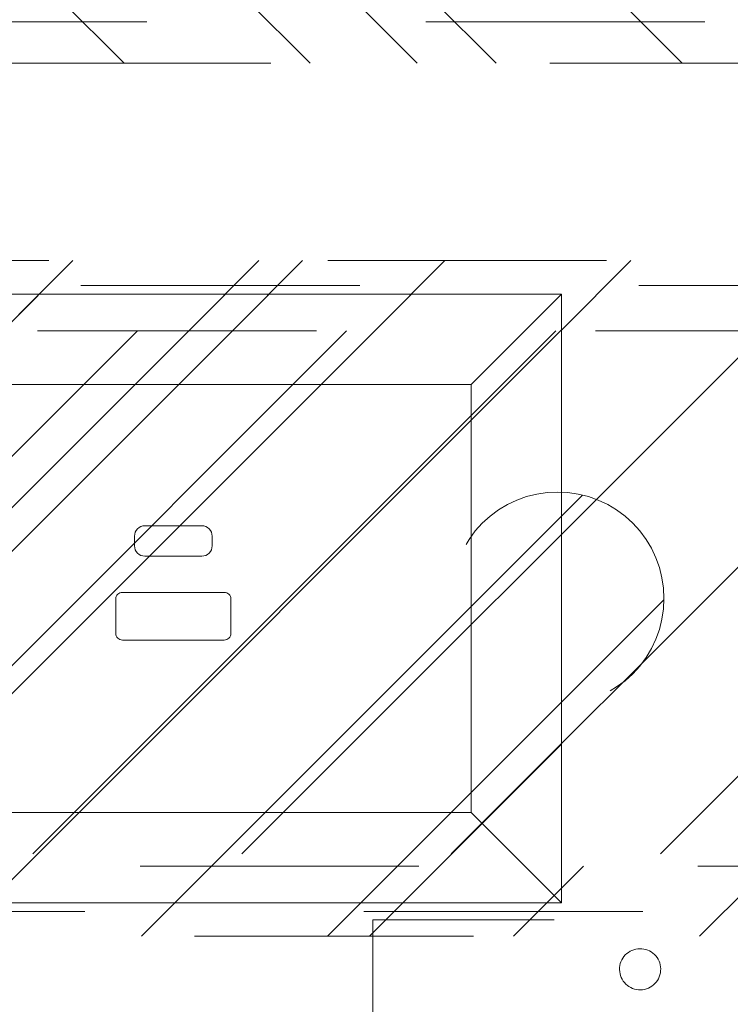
# Model space of a CAD drawing. Header units: inches. Extents: x -456 to -299, y -255 to -14.
# Tile 35 of 45: x -372.94 to -369.54, y -27.37 to -22.66. Entities that reach past the tile are written whole.
import ezdxf

# ---------------------------------------------------------------- set-up
doc = ezdxf.new("R2010")
doc.units = ezdxf.units.IN
doc.header["$LTSCALE"] = 32
doc.header["$MEASUREMENT"] = 0
doc.linetypes.add('Dash Style-1', pattern=[0.083328, 0.041656, -0.041672])
for name, color, linetype, lineweight in [('Black', 7, 'Continuous', 18), ('DashLine', 7, 'Dash Style-1', 13), ('DashLineFill', 7, 'Dash Style-1', 13), ('Dean-Bezel', 7, 'Continuous', 18), ('Drawing', 7, 'Continuous', 18), ('ElecComp', 7, 'Continuous', 25), ('Metal-Black', 7, 'Continuous', 18), ('None', 7, 'Continuous', 18), ('SolidLine', 7, 'Continuous', 15), ('Wood_1-H', 7, 'Continuous', 13)]:
    doc.layers.add(name, color=color, linetype=linetype, lineweight=lineweight)
doc.layers.add('Textile-Cushion', color=7, linetype='Continuous', lineweight=18, true_color=0x4c4c4c)
pattern_1 = [(45, (0, 0), (-1.61301565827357, 1.935715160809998), []), (45, (-1.0608, 1.0608), (-0.4723460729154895, 0.4167612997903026), [])]

# ---------------------------------------------------------------- blocks, each defined once
blk = doc.blocks.new('Group-31')
at = {"layer": 'Textile-Cushion', "color": 31, "linetype": 'Continuous', "true_color": 0xffc198}
for p, q in [((2.082619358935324, 1.279527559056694), (-0.4173517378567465, -1.220443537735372)), ((3.082619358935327, 1.279527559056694), (0.5826482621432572, -1.220443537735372)), ((4.082619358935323, 1.279527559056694), (1.582648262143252, -1.220443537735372)), ((5.082619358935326, 1.279527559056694), (2.582648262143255, -1.220443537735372)), ((5.669291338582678, 0.8661995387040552), (3.582648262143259, -1.220443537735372)), ((5.669291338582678, -0.133800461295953), (4.582648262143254, -1.220443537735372))]:
    blk.add_line(p, q, dxfattribs=at)
blk = doc.blocks.new('SlateShroudSleeve (2D)')
at = {"layer": 'DashLineFill', "linetype": 'Continuous', "lineweight": 13}
h = blk.add_hatch(dxfattribs=at)
h.set_pattern_fill('Steel', color=253, style=0, pattern_type=2)
h.set_pattern_definition(pattern_1)
edge = h.paths.add_edge_path()
edge.add_line((-6.003937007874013, 0.9685039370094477), (-6.003937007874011, -0.968503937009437))
edge.add_arc((-5.358267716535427, -0.9685039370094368), 0.6456692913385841, 180, 225.0000000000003)
edge.add_arc((-5.35826771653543, -0.9685039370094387), 0.6456692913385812, 225.0000000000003, 270.0000000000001)
edge.add_line((-5.358267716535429, -1.61417322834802), (5.358267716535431, -1.614173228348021))
edge.add_arc((5.358267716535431, -0.968503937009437), 0.6456692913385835, 269.9999999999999, 360.0000000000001)
edge.add_line((6.003937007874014, -0.9685039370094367), (6.003937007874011, 0.9685039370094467))
edge.add_arc((5.358267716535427, 0.9685039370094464), 0.6456692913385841, 1.477794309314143e-14, 45.00000000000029)
edge.add_arc((5.35826771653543, 0.9685039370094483), 0.6456692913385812, 45.00000000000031, 90.00000000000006)
edge.add_line((5.358267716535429, 1.614173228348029), (-5.358267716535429, 1.61417322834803))
edge.add_arc((-5.35826771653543, 0.9685039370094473), 0.6456692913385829, 89.9999999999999, 180)
edge.add_line((-6.003937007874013, 0.9685039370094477), (-6.003937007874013, 0.9685039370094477))
edge = h.paths.add_edge_path()
edge.add_arc((5.358267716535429, -0.9685039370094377), 0.3110236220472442, 269.9999999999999, 359.9999999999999)
edge.add_line((5.669291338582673, -0.9685039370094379), (5.669291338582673, 0.9685039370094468))
edge.add_arc((5.35826771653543, 0.9685039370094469), 0.3110236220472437, 359.9999999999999, 405.0000000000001)
edge.add_arc((5.358267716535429, 0.9685039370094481), 0.3110236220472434, 44.99999999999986, 90)
edge.add_line((5.358267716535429, 1.279527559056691), (-5.358267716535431, 1.279527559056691))
edge.add_arc((-5.35826771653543, 0.9685039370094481), 0.3110236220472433, 89.99999999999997, 180.0000000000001)
edge.add_line((-5.669291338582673, 0.9685039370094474), (-5.669291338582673, -0.968503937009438))
edge.add_arc((-5.358267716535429, -0.9685039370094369), 0.3110236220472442, 180.0000000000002, 225.0000000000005)
edge.add_arc((-5.358267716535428, -0.9685039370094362), 0.3110236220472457, 225.0000000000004, 269.9999999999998)
edge.add_line((-5.358267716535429, -1.279527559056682), (5.358267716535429, -1.279527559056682))
at = {"layer": 'DashLine', "lineweight": 13, "transparency": 33554687, "flags": 128}
blk.add_lwpolyline([(-5.885826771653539, 0.9685039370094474, -0.4142135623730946), (-5.358267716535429, 1.496062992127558), (5.358267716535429, 1.496062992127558, -0.4142135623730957), (5.885826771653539, 0.9685039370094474), (5.885826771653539, -0.9685039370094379, -0.4142135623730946), (5.358267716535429, -1.496062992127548), (-5.358267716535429, -1.496062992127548, -0.4142135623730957), (-5.885826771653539, -0.9685039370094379)], format="xyb", close=True, dxfattribs=at)
at = {"layer": 'DashLineFill', "lineweight": 13, "flags": 128}
for points in [[(-6.003937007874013, 0.9685039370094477), (-6.003937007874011, -0.968503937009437, 0.1989123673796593), (-5.81482485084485, -1.425061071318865, 0.1989123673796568), (-5.358267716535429, -1.61417322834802), (5.35826771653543, -1.614173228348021, 0.4142135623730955), (6.003937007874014, -0.9685039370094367), (6.003937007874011, 0.9685039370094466, 0.1989123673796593), (5.81482485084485, 1.425061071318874, 0.1989123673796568), (5.358267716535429, 1.614173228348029), (-5.358267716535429, 1.61417322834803, 0.4142135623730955), (-6.003937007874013, 0.9685039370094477)], [(5.358267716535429, -1.279527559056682, 0.414213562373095), (5.669291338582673, -0.9685039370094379), (5.669291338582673, 0.9685039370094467, 0.1989123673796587), (5.578194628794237, 1.188430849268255, 0.1989123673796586), (5.358267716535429, 1.279527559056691), (-5.35826771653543, 1.279527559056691, 0.4142135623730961), (-5.669291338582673, 0.9685039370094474), (-5.669291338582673, -0.968503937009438, 0.1989123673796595), (-5.578194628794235, -1.188430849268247, 0.198912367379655), (-5.358267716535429, -1.279527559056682)]]:
    blk.add_lwpolyline(points, format="xyb", close=True, dxfattribs=at)
at = {"layer": 'Textile-Cushion', "color": 31, "true_color": 0xffc198}
blk.add_blockref('Group-31', (0, 0), dxfattribs=at)
blk = doc.blocks.new('Group-33')
at = {"layer": 'Wood_1-H', "color": 7}
blk.add_blockref('SlateShroudSleeve (2D)', (45, -10.19685039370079), dxfattribs=at)
blk = doc.blocks.new('Group-34')
at = {"layer": 'None'}
blk.add_blockref('Group-33', (0, 0), dxfattribs=at)
blk = doc.blocks.new('SL Lowboy Top (2D)')
at = {"layer": 'None'}
blk.add_blockref('Group-34', (0, 0), dxfattribs=at)
at = {"layer": 'Drawing', "color": 0, "flags": 1}
for tag in ['Tag', 'Catalog', 'Option1', 'Option2', 'Option3', 'Option4', 'Option5', 'Option6', 'Option7', 'Option8', 'Option9', 'Option10', 'Option11', 'Option12', 'Custom', 'FinishGroup', 'Discount', 'Item2', 'Item3', 'Item6', 'Item9', 'Item10', 'Item12', 'Item13', 'Item16', 'Item19', 'Item20', 'Item21', 'Item22', 'Item23', 'Item24', 'Item25', 'Item8', 'Item18', 'Item1', 'Item4', 'Item5', 'Item7', 'Item11', 'Item14', 'Item15', 'Item17']:
    blk.add_attdef(tag, (-60, -24.26771653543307), '', height=0.007086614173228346, dxfattribs=at)
blk = doc.blocks.new('1BRPT9-Bracket (2D)')
at = {"layer": 'DashLineFill', "linetype": 'Continuous', "lineweight": 13}
h = blk.add_hatch(dxfattribs=at)
h.set_pattern_fill('Steel', color=253, style=0, pattern_type=2)
h.set_pattern_definition(pattern_1)
edge = h.paths.add_edge_path()
edge.add_arc((1.677931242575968, -8.488188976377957), 0.2519685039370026, 269.999999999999, 360.0000000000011)
edge.add_line((1.929899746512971, -8.488188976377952), (1.929899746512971, -7.480314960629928))
edge.add_line((1.929899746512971, -7.480314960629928), (2.323600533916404, -7.480314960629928))
edge.add_line((2.323600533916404, -7.480314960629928), (2.323600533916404, 7.461135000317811))
edge.add_line((2.323600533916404, 7.461135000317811), (1.929899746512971, 7.480314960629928))
edge.add_line((1.929899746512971, 7.480314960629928), (1.929899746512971, 8.488188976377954))
edge.add_arc((1.677931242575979, 8.488188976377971), 0.2519685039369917, 359.999999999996, 450.0000000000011)
edge.add_line((1.677931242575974, 8.740157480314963), (-2.32206875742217, 8.740157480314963))
edge.add_line((-2.32206875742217, 8.740157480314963), (-2.32206875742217, -8.74015748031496))
edge.add_line((-2.32206875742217, -8.74015748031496), (1.677931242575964, -8.74015748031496))
at = {"layer": 'DashLineFill'}
blk.add_line((2.126750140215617, 7.461135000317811), (2.126750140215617, -7.480314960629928), dxfattribs=at)
at = {"layer": 'DashLineFill', "flags": 128}
blk.add_lwpolyline([(1.677931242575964, -8.74015748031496, 0.4142135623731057), (1.929899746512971, -8.488188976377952), (1.929899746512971, -7.480314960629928), (2.323600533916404, -7.480314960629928), (2.323600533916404, 7.461135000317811), (1.929899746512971, 7.480314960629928), (1.929899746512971, 8.488188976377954, 0.4142135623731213), (1.677931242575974, 8.740157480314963), (-2.32206875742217, 8.740157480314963), (-2.32206875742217, -8.74015748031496)], format="xyb", close=True, dxfattribs=at)
blk = doc.blocks.new('StructEnd-C (2D)')
at = {"layer": 'Metal-Black', "color": 7}
blk.add_blockref('1BRPT9-Bracket (2D)', (0, 0), dxfattribs=at)
blk = doc.blocks.new('1BRPXC_Power_Pantry_42x12 (2D)')
at = {"layer": 'DashLine', "flags": 128}
blk.add_lwpolyline([(-7.499999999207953, 18.09055118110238, -0.4142135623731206), (-4.586614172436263, 21.00393700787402), (-3.20866141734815, 21.00393700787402), (-3.20866141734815, 20.28964410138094), (3.208661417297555, 20.28964410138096), (3.208661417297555, 21.00393700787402), (4.586614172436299, 21.00393700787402, -0.4142135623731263), (7.499999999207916, 18.09055118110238)], format="xyb", dxfattribs=at)
blk.add_lwpolyline([(4.464768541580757, 20.86389036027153), (4.474296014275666, 20.86547887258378), (4.48393331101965, 20.86612588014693), (4.493587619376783, 20.86582515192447), (4.503165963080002, 20.86457958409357), (4.512576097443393, 20.86240117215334), (4.521727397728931, 20.85931089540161), (4.530531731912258, 20.85533851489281), (4.53890430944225, 20.85052228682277), (4.546764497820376, 20.84490859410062), (4.554036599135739, 20.83855149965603), (4.560650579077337, 20.83151222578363), (4.566542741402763, 20.8238585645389), (4.571656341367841, 20.81566422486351), (4.575942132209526, 20.80700812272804), (4.579358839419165, 20.79797362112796), (4.581873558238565, 20.78864772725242), (4.583462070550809, 20.77912025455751), (4.584109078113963, 20.76948295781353), (4.583808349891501, 20.7598286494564), (4.582562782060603, 20.75025030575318), (4.580384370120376, 20.74084017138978), (4.577294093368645, 20.73168887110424), (4.573321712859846, 20.72288453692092), (4.568505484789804, 20.71451195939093), (4.562891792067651, 20.7066517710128), (4.556534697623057, 20.69937966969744), (4.549495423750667, 20.69276568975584), (4.541841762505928, 20.68687352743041), (4.533647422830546, 20.68175992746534), (4.524991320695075, 20.67747413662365), (4.515956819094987, 20.67405742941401), (4.506630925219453, 20.67154271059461), (4.497103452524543, 20.66995419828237), (4.48746615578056, 20.66930719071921), (4.477811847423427, 20.66960791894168), (4.468233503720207, 20.67085348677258), (4.458823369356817, 20.6730318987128), (4.449672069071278, 20.67612217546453), (4.440867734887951, 20.68009455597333), (4.43249515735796, 20.68491078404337), (4.424634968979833, 20.69052447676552), (4.417362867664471, 20.69688157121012), (4.410748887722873, 20.70392084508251), (4.404856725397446, 20.71157450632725), (4.399743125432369, 20.71976884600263), (4.395457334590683, 20.7284249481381), (4.392040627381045, 20.73745944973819), (4.389525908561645, 20.74678534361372), (4.3879373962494, 20.75631281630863), (4.387290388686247, 20.76595011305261), (4.387591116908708, 20.77560442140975), (4.388836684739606, 20.78518276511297), (4.391015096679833, 20.79459289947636), (4.394105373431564, 20.8037441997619), (4.398077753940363, 20.81254853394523), (4.402893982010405, 20.82092111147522), (4.408507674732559, 20.82878129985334), (4.414864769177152, 20.83605340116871), (4.421904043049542, 20.8426673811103), (4.429557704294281, 20.84855954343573), (4.437752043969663, 20.85367314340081), (4.446408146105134, 20.8579589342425), (4.455442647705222, 20.86137564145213)], close=True, dxfattribs=at)
blk = doc.blocks.new('Group-68')
at = {"layer": 'SolidLine', "color": 7, "rotation": 270}
blk.add_blockref('StructEnd-C (2D)', (0, 0), dxfattribs=at)
at = {"layer": 'SolidLine', "color": 7}
blk.add_blockref('1BRPXC_Power_Pantry_42x12 (2D)', (0, -27.42125984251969), dxfattribs=at)
blk = doc.blocks.new('SL Floating Runoff Desk (2D)')
at = {"layer": 'None'}
blk.add_blockref('Group-68', (0, 0), dxfattribs=at)
at = {"layer": 'Drawing', "color": 0, "flags": 1}
for tag in ['Tag', 'Catalog', 'Option1', 'Option2', 'Option3', 'Option4', 'Option5', 'Option6', 'Option7', 'Option8', 'Option9', 'Option10', 'Option11', 'Option12', 'Custom', 'FinishGroup', 'Discount', 'Item2', 'Item3', 'Item6', 'Item9', 'Item10', 'Item12', 'Item13', 'Item16', 'Item19', 'Item20', 'Item21', 'Item22', 'Item23', 'Item24', 'Item25', 'Item8', 'Item18', 'Item1', 'Item4', 'Item5', 'Item7', 'Item11', 'Item14', 'Item15', 'Item17']:
    blk.add_attdef(tag, (-30.00000000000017, -74.81889763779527), '', height=0.007086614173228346, dxfattribs=at)
blk = doc.blocks.new('Group-73')
at = {"layer": 'Dean-Bezel'}
for p, q in [((4.110047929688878, 1.454529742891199), (-4.110047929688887, 1.454529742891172)), ((4.053148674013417, 1.397369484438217), (4.110047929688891, 1.454529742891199)), ((4.110047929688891, 1.454529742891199), (4.110047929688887, -1.454529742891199)), ((4.053148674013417, 1.397369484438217), (4.011718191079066, 1.355772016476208)), ((3.96683464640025, 1.310722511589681), (4.011718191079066, 1.355772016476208)), ((3.966834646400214, 1.310722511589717), (3.918408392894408, 1.262129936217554)), ((3.679725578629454, 1.023029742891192), (3.678547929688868, 1.023029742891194)), ((3.68045996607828, 1.023964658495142), (3.679725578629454, 1.023029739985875)), ((3.678547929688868, -1.023029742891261), (3.678547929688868, -0.5311014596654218)), ((3.678547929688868, -1.023029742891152), (3.726735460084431, -1.071217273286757)), ((4.110047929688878, -1.454529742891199), (3.91322766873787, -1.2577094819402)), ((4.110047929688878, -1.454529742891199), (-4.110047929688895, -1.454529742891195))]:
    blk.add_line(p, q, dxfattribs=at)
blk = doc.blocks.new('Dean-PPUG-BK (2D)')
at = {"layer": 'DashLineFill', "linetype": 'Continuous', "lineweight": 13}
h = blk.add_hatch(dxfattribs=at)
h.set_pattern_fill('Steel', color=253, style=0, pattern_type=2)
h.set_pattern_definition(pattern_1)
h.paths.add_polyline_path([(-4.110047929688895, 1.454529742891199), (4.110047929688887, 1.454529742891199), (4.110047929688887, -1.454529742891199), (-4.110047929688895, -1.454529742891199)])
h = blk.add_hatch(dxfattribs=at)
h.set_pattern_fill('Steel', color=253, style=0, pattern_type=2)
h.set_pattern_definition(pattern_1)
h.paths.add_polyline_path([(4.091000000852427, 0.5085000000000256), (4.140841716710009, 0.5060514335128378), (4.190203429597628, 0.4987293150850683), (4.23860975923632, 0.4866041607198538), (4.285594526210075, 0.4697927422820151), (4.330705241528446, 0.4484569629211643), (4.373507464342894, 0.4228022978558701), (4.41358898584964, 0.3930758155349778), (4.450563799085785, 0.3595637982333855), (4.484075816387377, 0.32258898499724), (4.51380229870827, 0.2825074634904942), (4.539456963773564, 0.2397052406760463), (4.560792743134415, 0.1945945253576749), (4.577604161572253, 0.147609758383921), (4.589729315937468, 0.09920342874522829), (4.597051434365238, 0.04984171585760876), (4.599500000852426, 2.743498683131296e-14), (4.597051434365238, -0.04984171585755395), (4.589729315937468, -0.0992034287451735), (4.577604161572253, -0.1476097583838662), (4.560792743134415, -0.1945945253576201), (4.539456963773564, -0.2397052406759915), (4.51380229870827, -0.2825074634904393), (4.484075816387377, -0.3225889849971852), (4.450563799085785, -0.3595637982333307), (4.41358898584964, -0.3930758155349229), (4.373507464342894, -0.4228022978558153), (4.330705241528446, -0.4484569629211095), (4.285594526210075, -0.4697927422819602), (4.23860975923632, -0.486604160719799), (4.190203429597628, -0.4987293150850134), (4.140841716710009, -0.5060514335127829), (4.091000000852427, -0.5084999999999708), (4.041158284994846, -0.5060514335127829), (3.991796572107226, -0.4987293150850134), (3.943390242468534, -0.486604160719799), (3.89640547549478, -0.4697927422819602), (3.851294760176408, -0.4484569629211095), (3.80849253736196, -0.4228022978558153), (3.768411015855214, -0.3930758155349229), (3.731436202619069, -0.3595637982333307), (3.697924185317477, -0.3225889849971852), (3.668197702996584, -0.2825074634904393), (3.64254303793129, -0.2397052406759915), (3.62120725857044, -0.1945945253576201), (3.604395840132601, -0.1476097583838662), (3.592270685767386, -0.0992034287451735), (3.584948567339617, -0.04984171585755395), (3.582500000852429, 2.743498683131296e-14), (3.584948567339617, 0.04984171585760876), (3.592270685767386, 0.09920342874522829), (3.604395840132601, 0.147609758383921), (3.62120725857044, 0.1945945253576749), (3.64254303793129, 0.2397052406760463), (3.668197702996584, 0.2825074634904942), (3.697924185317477, 0.32258898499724), (3.731436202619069, 0.3595637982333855), (3.768411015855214, 0.3930758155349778), (3.80849253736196, 0.4228022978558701), (3.851294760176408, 0.4484569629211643), (3.89640547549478, 0.4697927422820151), (3.943390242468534, 0.4866041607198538), (3.991796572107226, 0.4987293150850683), (4.041158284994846, 0.5060514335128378)])
at = {"layer": 'Black', "color": 9}
for p, q in [((4.110047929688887, 1.454529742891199), (3.678547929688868, 1.023029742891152)), ((4.110047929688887, -1.454529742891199), (3.678547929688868, -1.023029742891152))]:
    blk.add_line(p, q, dxfattribs=at)
at = {"layer": 'Black', "color": 9, "flags": 128}
blk.add_lwpolyline([(-3.678547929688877, 1.023029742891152), (3.678547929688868, 1.023029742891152), (3.678547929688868, -1.023029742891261), (-3.678547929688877, -1.023029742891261)], close=True, dxfattribs=at)
at = {"layer": 'DashLineFill', "flags": 128}
for points in [[(-4.110047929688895, 1.454529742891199), (4.110047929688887, 1.454529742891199), (4.110047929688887, -1.454529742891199), (-4.110047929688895, -1.454529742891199)], [(4.091000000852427, 0.5085000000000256), (4.140841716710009, 0.5060514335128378), (4.190203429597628, 0.4987293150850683), (4.23860975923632, 0.4866041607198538), (4.285594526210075, 0.4697927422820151), (4.330705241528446, 0.4484569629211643), (4.373507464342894, 0.4228022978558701), (4.41358898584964, 0.3930758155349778), (4.450563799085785, 0.3595637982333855), (4.484075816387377, 0.32258898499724), (4.51380229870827, 0.2825074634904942), (4.539456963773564, 0.2397052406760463), (4.560792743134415, 0.1945945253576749), (4.577604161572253, 0.147609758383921), (4.589729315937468, 0.09920342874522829), (4.597051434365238, 0.04984171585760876), (4.599500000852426, 2.743498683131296e-14), (4.597051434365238, -0.04984171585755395), (4.589729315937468, -0.0992034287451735), (4.577604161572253, -0.1476097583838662), (4.560792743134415, -0.1945945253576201), (4.539456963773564, -0.2397052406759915), (4.51380229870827, -0.2825074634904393), (4.484075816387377, -0.3225889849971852), (4.450563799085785, -0.3595637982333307), (4.41358898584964, -0.3930758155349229), (4.373507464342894, -0.4228022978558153), (4.330705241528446, -0.4484569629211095), (4.285594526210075, -0.4697927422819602), (4.23860975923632, -0.486604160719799), (4.190203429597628, -0.4987293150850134), (4.140841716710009, -0.5060514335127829), (4.091000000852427, -0.5084999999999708), (4.041158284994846, -0.5060514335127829), (3.991796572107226, -0.4987293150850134), (3.943390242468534, -0.486604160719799), (3.89640547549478, -0.4697927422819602), (3.851294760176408, -0.4484569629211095), (3.80849253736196, -0.4228022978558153), (3.768411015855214, -0.3930758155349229), (3.731436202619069, -0.3595637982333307), (3.697924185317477, -0.3225889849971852), (3.668197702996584, -0.2825074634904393), (3.64254303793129, -0.2397052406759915), (3.62120725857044, -0.1945945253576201), (3.604395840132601, -0.1476097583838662), (3.592270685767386, -0.0992034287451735), (3.584948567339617, -0.04984171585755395), (3.582500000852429, 2.743498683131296e-14), (3.584948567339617, 0.04984171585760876), (3.592270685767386, 0.09920342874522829), (3.604395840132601, 0.147609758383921), (3.62120725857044, 0.1945945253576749), (3.64254303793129, 0.2397052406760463), (3.668197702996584, 0.2825074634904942), (3.697924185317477, 0.32258898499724), (3.731436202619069, 0.3595637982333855), (3.768411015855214, 0.3930758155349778), (3.80849253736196, 0.4228022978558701), (3.851294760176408, 0.4484569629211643), (3.89640547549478, 0.4697927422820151), (3.943390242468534, 0.4866041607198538), (3.991796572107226, 0.4987293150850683), (4.041158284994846, 0.5060514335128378)]]:
    blk.add_lwpolyline(points, close=True, dxfattribs=at)
at = {"layer": 'SolidLine', "flags": 128}
for points in [[(2.069011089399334, 0.2981323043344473, -0.414213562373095), (2.118223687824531, 0.3473449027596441), (2.391086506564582, 0.3473449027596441, -0.414213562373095), (2.440299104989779, 0.2981323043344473), (2.440299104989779, 0.2514822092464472, -0.414213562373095), (2.391086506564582, 0.2022696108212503), (2.118223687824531, 0.2022696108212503, -0.414213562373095), (2.069011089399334, 0.2514822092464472)], [(1.979659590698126, -0.002188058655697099, -0.4142135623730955), (2.011155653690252, 0.02930800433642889), (2.498163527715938, 0.02930800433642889, -0.414213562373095), (2.529659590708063, -0.002188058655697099), (2.529659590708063, -0.167195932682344, -0.4142135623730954), (2.498163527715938, -0.19869199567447), (2.011155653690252, -0.19869199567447, -0.414213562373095), (1.979659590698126, -0.167195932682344)]]:
    blk.add_lwpolyline(points, format="xyb", close=True, dxfattribs=at)
at = {"layer": 'Black', "color": 7}
blk.add_blockref('Group-73', (0, 0), dxfattribs=at)
blk = doc.blocks.new('Group-75')
at = {"layer": 'None', "color": 7}
blk.add_blockref('Dean-PPUG-BK (2D)', (0, 0), dxfattribs=at)
blk = doc.blocks.new('SL Power Module (2D)')
at = {"layer": 'None'}
blk.add_blockref('Group-75', (0, 0), dxfattribs=at)
at = {"layer": 'ElecComp', "color": 0, "flags": 1}
for tag in ['Tag', 'Catalog', 'Option1', 'Option2', 'Option3', 'Option4', 'Option5', 'Option6', 'Option7', 'Option8', 'Option9', 'Option10', 'Option11', 'Option12', 'Custom', 'FinishGroup', 'Discount', 'Item2', 'Item3', 'Item6', 'Item9', 'Item10', 'Item12', 'Item13', 'Item16', 'Item19', 'Item20', 'Item21', 'Item22', 'Item23', 'Item24', 'Item25', 'Item8', 'Item18', 'Item1', 'Item4', 'Item5', 'Item7', 'Item11', 'Item14', 'Item15', 'Item17']:
    blk.add_attdef(tag, (-19.59949999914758, -11.90334864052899), '', height=0.007086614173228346, dxfattribs=at)

msp = doc.modelspace()

# ---------------------------------------------------------------- block references
at = {"layer": 'Drawing'}
msp.add_blockref('SL Lowboy Top (2D)', (-419.4593240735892, -15.22944200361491), dxfattribs=at)

# ---------------------------------------------------------------- next in the draw order: block references
msp.add_blockref('SL Floating Runoff Desk (2D)', (-374.4593240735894, -20.54440263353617), dxfattribs=at)

# ---------------------------------------------------------------- next in the draw order: block references
at = {"layer": 'ElecComp', "color": 7, "transparency": 33554687}
msp.add_blockref('SL Power Module (2D)', (-374.4593240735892, -25.4262923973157), dxfattribs=at)

doc.saveas('drawing.dxf')
